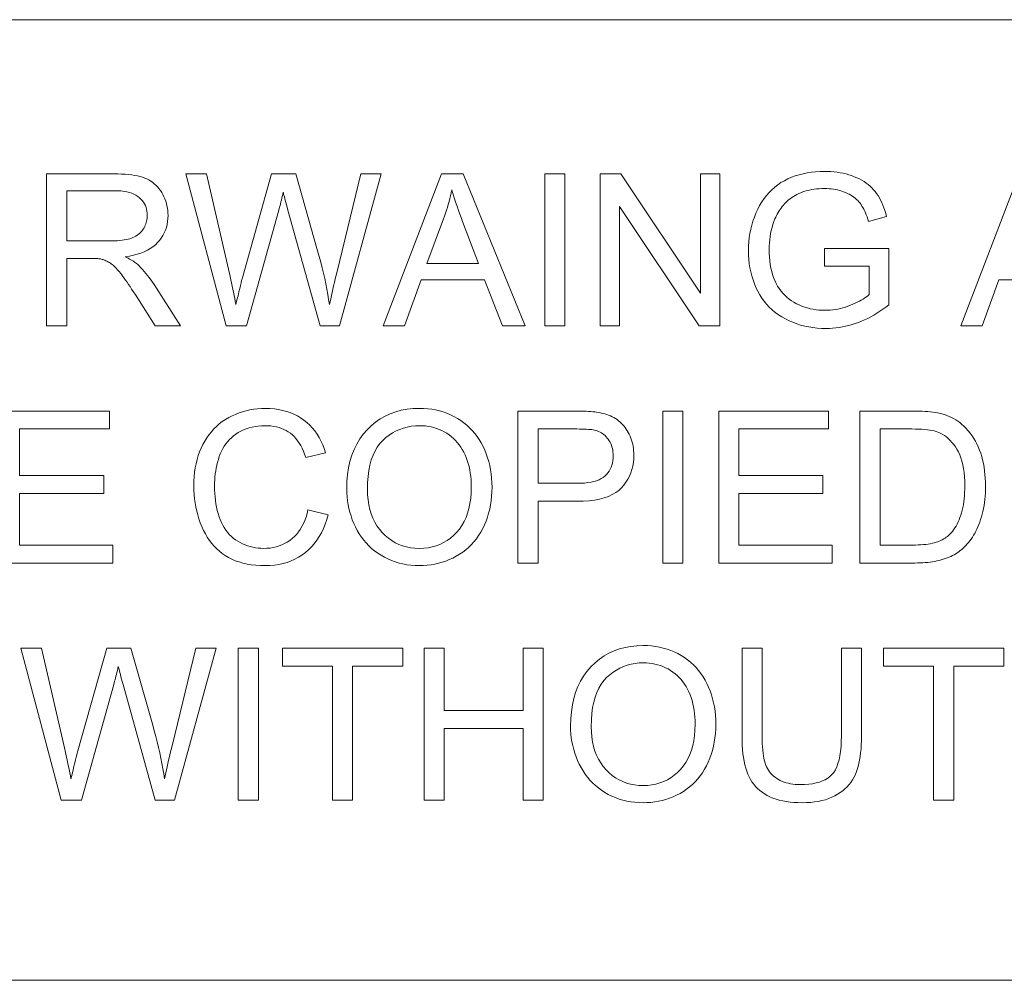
# Model space of a CAD drawing. Extents: x 5 to 415, y 5 to 296.
# Tile 35 of 46: x 282 to 294, y 279 to 291. Entities that reach past the tile are written whole.
import ezdxf

# ---------------------------------------------------------------- set-up
doc = ezdxf.new("R2010")
doc.units = 0

msp = doc.modelspace()

# ---------------------------------------------------------------- linework, layer by layer
at = {"color": 7, "lineweight": 13}
for p, q in [((10, 291), (410, 291)), ((410, 278.671722), (271.252686, 278.671722))]:
    msp.add_line(p, q, dxfattribs=at)
for points in [[(281.999054, 287.070587), (281.999054, 289.020599), (282.863647, 289.020599), (282.91452, 289.02005), (282.962921, 289.018494), (283.00882, 289.015869), (283.052216, 289.012177), (283.093079, 289.007446), (283.13147, 289.001678), (283.167358, 288.994843), (283.200745, 288.986969), (283.231628, 288.978027), (283.26001, 288.968048), (283.286621, 288.956726), (283.312103, 288.943817), (283.336517, 288.929291), (283.359833, 288.913147), (283.38208, 288.895386), (283.403198, 288.876038), (283.423248, 288.855042), (283.4422, 288.832489), (283.460052, 288.808289), (283.476837, 288.782501), (283.492249, 288.755615), (283.506042, 288.72818), (283.518219, 288.700165), (283.528778, 288.6716), (283.537689, 288.642487), (283.544983, 288.612823), (283.55069, 288.582581), (283.554718, 288.551788), (283.557159, 288.520447), (283.557983, 288.488525), (283.556641, 288.447693), (283.552612, 288.408142), (283.545898, 288.369904), (283.536469, 288.332947), (283.524384, 288.297333), (283.509613, 288.263), (283.492157, 288.22995), (283.471985, 288.198242), (283.449158, 288.167816), (283.423645, 288.138702), (283.395294, 288.111267), (283.364044, 288.085907), (283.329865, 288.062653), (283.292755, 288.041443), (283.252716, 288.022308), (283.209747, 288.005249), (283.163849, 287.990265), (283.115051, 287.977386), (283.063293, 287.966553), (283.008636, 287.957794), (283.028625, 287.947968), (283.047638, 287.938171), (283.065643, 287.928375), (283.082703, 287.91864), (283.098755, 287.908905), (283.1138, 287.899231), (283.127899, 287.889557), (283.140991, 287.879913), (283.153107, 287.8703), (283.164246, 287.860687), (283.186737, 287.839417), (283.209015, 287.817108), (283.231018, 287.793762), (283.252777, 287.769409), (283.274323, 287.743988), (283.295624, 287.717529), (283.316681, 287.690033), (283.337494, 287.661499), (283.358063, 287.631927), (283.378418, 287.601318), (283.71759, 287.070587), (283.393036, 287.070587), (283.134979, 287.476288), (283.112762, 287.510559), (283.09137, 287.543213), (283.07074, 287.574219), (283.050934, 287.603546), (283.031891, 287.631256), (283.013672, 287.657288), (282.996246, 287.681671), (282.979614, 287.704437), (282.963806, 287.725525), (282.948761, 287.744965), (282.934296, 287.763031), (282.920105, 287.779968), (282.90625, 287.795807), (282.8927, 287.810516), (282.879425, 287.824127), (282.866486, 287.836609), (282.853851, 287.847961), (282.841492, 287.858185), (282.829468, 287.86731), (282.817749, 287.875336), (282.806152, 287.882538), (282.794525, 287.889313), (282.782867, 287.89563), (282.771149, 287.90152), (282.759399, 287.906921), (282.747589, 287.911865), (282.735779, 287.916382), (282.723907, 287.920441), (282.711975, 287.924042), (282.700043, 287.927216), (282.690704, 287.928986), (282.680237, 287.930542), (282.668671, 287.931946), (282.655975, 287.933167), (282.642181, 287.934174), (282.627258, 287.935028), (282.611206, 287.935669), (282.594055, 287.936157), (282.575775, 287.936432), (282.556366, 287.936523), (282.25708, 287.936523), (282.25708, 287.070587)], [(284.302856, 287.070587), (283.785431, 289.020599), (284.05014, 289.020599), (284.346771, 287.74231), (284.356201, 287.702179), (284.365387, 287.662079), (284.374298, 287.62204), (284.382935, 287.582062), (284.391327, 287.542114), (284.399445, 287.502258), (284.407288, 287.462433), (284.414856, 287.422638), (284.42218, 287.382935), (284.42923, 287.343262), (284.443512, 287.403137), (284.456573, 287.457703), (284.468414, 287.506989), (284.479034, 287.550995), (284.488403, 287.589691), (284.496582, 287.623077), (284.50354, 287.651184), (284.509247, 287.674011), (284.513733, 287.691528), (284.517029, 287.703735), (284.888123, 289.020599), (285.199371, 289.020599), (285.478729, 288.03363), (285.499146, 287.960632), (285.518402, 287.888519), (285.536499, 287.817291), (285.553406, 287.746948), (285.569153, 287.67746), (285.58374, 287.608887), (285.597137, 287.541168), (285.609375, 287.474304), (285.620453, 287.408356), (285.630341, 287.343262), (285.638031, 287.380798), (285.646149, 287.419403), (285.654724, 287.459106), (285.663757, 287.499908), (285.673248, 287.541779), (285.683197, 287.584778), (285.693573, 287.628845), (285.704407, 287.674011), (285.715698, 287.720245), (285.727448, 287.767578), (286.033386, 289.020599), (286.292755, 289.020599), (285.758057, 287.070587), (285.509308, 287.070587), (285.098297, 288.556366), (285.088348, 288.592163), (285.079254, 288.625122), (285.070984, 288.655182), (285.063599, 288.682343), (285.057068, 288.706665), (285.051361, 288.728119), (285.046509, 288.746674), (285.042542, 288.76239), (285.039398, 288.775208), (285.037109, 288.785156), (285.031036, 288.758667), (285.025024, 288.733002), (285.019104, 288.70813), (285.013275, 288.684052), (285.007507, 288.660767), (285.001831, 288.638306), (284.996216, 288.616608), (284.990723, 288.595734), (284.98526, 288.575653), (284.979919, 288.556366), (284.566223, 287.070587)], [(286.319366, 287.070587), (287.068237, 289.020599), (287.346252, 289.020599), (288.144348, 287.070587), (287.850372, 287.070587), (287.622925, 287.661163), (286.807526, 287.661163), (286.593384, 287.070587)], [(288.394409, 287.070587), (288.394409, 289.020599), (288.652466, 289.020599), (288.652466, 287.070587)], [(289.104706, 287.070587), (289.104706, 289.020599), (289.369415, 289.020599), (290.393616, 287.489594), (290.393616, 289.020599), (290.641022, 289.020599), (290.641022, 287.070587), (290.376343, 287.070587), (289.352112, 288.602905), (289.352112, 287.070587)], [(291.987152, 287.835419), (291.987152, 288.064209), (292.813171, 288.065552), (292.813171, 287.341949), (292.774994, 287.312347), (292.736603, 287.284302), (292.697968, 287.257721), (292.659088, 287.232666), (292.619965, 287.209076), (292.580597, 287.187042), (292.541016, 287.166473), (292.50116, 287.14743), (292.46109, 287.129852), (292.420776, 287.113831), (292.380219, 287.099274), (292.339478, 287.086273), (292.298492, 287.074799), (292.257324, 287.06488), (292.215912, 287.056458), (292.174316, 287.049561), (292.132507, 287.04422), (292.090454, 287.040405), (292.048218, 287.038086), (292.005768, 287.037323), (291.948822, 287.038574), (291.892944, 287.042267), (291.838104, 287.048401), (291.784302, 287.057007), (291.731598, 287.068085), (291.679901, 287.081635), (291.629272, 287.097626), (291.579681, 287.116089), (291.531158, 287.136993), (291.483673, 287.16037), (291.437866, 287.186066), (291.394379, 287.213989), (291.35318, 287.24408), (291.31427, 287.276367), (291.277679, 287.310852), (291.243378, 287.347534), (291.211365, 287.386383), (291.181671, 287.42746), (291.154297, 287.470734), (291.129181, 287.516174), (291.106445, 287.563293), (291.08609, 287.611481), (291.068146, 287.660767), (291.052582, 287.711121), (291.039398, 287.762604), (291.028625, 287.815155), (291.020264, 287.868805), (291.014282, 287.923523), (291.010681, 287.97937), (291.009491, 288.036285), (291.010681, 288.092834), (291.014252, 288.148621), (291.020203, 288.203644), (291.028534, 288.257935), (291.039246, 288.311462), (291.052338, 288.364197), (291.06781, 288.416199), (291.085663, 288.467468), (291.105896, 288.517944), (291.12854, 288.567657), (291.153381, 288.615753), (291.180328, 288.661285), (291.209351, 288.704285), (291.240479, 288.744751), (291.273682, 288.782654), (291.30896, 288.818024), (291.346375, 288.850861), (291.385834, 288.881165), (291.427399, 288.908905), (291.471039, 288.934113), (291.516418, 288.956879), (291.563141, 288.977234), (291.611237, 288.995178), (291.660675, 289.010742), (291.711456, 289.023926), (291.763611, 289.034698), (291.817139, 289.04306), (291.872009, 289.049042), (291.928223, 289.052643), (291.985809, 289.053833), (292.02771, 289.053162), (292.068787, 289.051086), (292.10907, 289.047668), (292.148499, 289.042877), (292.187164, 289.036713), (292.225006, 289.029175), (292.262024, 289.020264), (292.298248, 289.01001), (292.333649, 288.998352), (292.368225, 288.985352), (292.401672, 288.9711), (292.433655, 288.95578), (292.464142, 288.939392), (292.493164, 288.921906), (292.520691, 288.903381), (292.546753, 288.883728), (292.57135, 288.863037), (292.594452, 288.841248), (292.616089, 288.81839), (292.636261, 288.794464), (292.655212, 288.769257), (292.673218, 288.742523), (292.690308, 288.714325), (292.706482, 288.684631), (292.72171, 288.653473), (292.736023, 288.620789), (292.74939, 288.586639), (292.76181, 288.550995), (292.773315, 288.513855), (292.783905, 288.47522), (292.551117, 288.411377), (292.542145, 288.440521), (292.532715, 288.468414), (292.522858, 288.495026), (292.512604, 288.520355), (292.501892, 288.544403), (292.490784, 288.567169), (292.479248, 288.588654), (292.467285, 288.608887), (292.454865, 288.627808), (292.442047, 288.645477), (292.428467, 288.66217), (292.413757, 288.678192), (292.397919, 288.693512), (292.380981, 288.70816), (292.362915, 288.722137), (292.343719, 288.735443), (292.323425, 288.748047), (292.302002, 288.759979), (292.27948, 288.77124), (292.255829, 288.78183), (292.231354, 288.791565), (292.20636, 288.800262), (292.180817, 288.807953), (292.154724, 288.814606), (292.128143, 288.820221), (292.101013, 288.824829), (292.073334, 288.82843), (292.045135, 288.830994), (292.016418, 288.83252), (291.987152, 288.833038), (291.95224, 288.832489), (291.918304, 288.830872), (291.885315, 288.828186), (291.853271, 288.824402), (291.822205, 288.81958), (291.792084, 288.813629), (291.762939, 288.806641), (291.734741, 288.798553), (291.707489, 288.789398), (291.681213, 288.779175), (291.655884, 288.768066), (291.631592, 288.756256), (291.608276, 288.743774), (291.585968, 288.730652), (291.564636, 288.716827), (291.544342, 288.702301), (291.525024, 288.687134), (291.506683, 288.671265), (291.48938, 288.654724), (291.473022, 288.637512), (291.45755, 288.619781), (291.44278, 288.601685), (291.428711, 288.583282), (291.415344, 288.564514), (291.40271, 288.54538), (291.390747, 288.52594), (291.379517, 288.506134), (291.368958, 288.485962), (291.359131, 288.465485), (291.350006, 288.444641), (291.335846, 288.408142), (291.323181, 288.371063), (291.312012, 288.333344), (291.302338, 288.295013), (291.294128, 288.256073), (291.287415, 288.216553), (291.282227, 288.176392), (291.278503, 288.13562), (291.276245, 288.094238), (291.275513, 288.052246), (291.276398, 288.000946), (291.279114, 287.951355), (291.2836, 287.903473), (291.289886, 287.8573), (291.297943, 287.812805), (291.307831, 287.77002), (291.319519, 287.728973), (291.332977, 287.689575), (291.348236, 287.651917), (291.365295, 287.615936), (291.384064, 287.581726), (291.40448, 287.549347), (291.426514, 287.518738), (291.450195, 287.48996), (291.475525, 287.462982), (291.502472, 287.437805), (291.531067, 287.414459), (291.56131, 287.392914), (291.59317, 287.373169), (291.626678, 287.355225), (291.661194, 287.33905), (291.696167, 287.324585), (291.731537, 287.311829), (291.767334, 287.300751), (291.803589, 287.291382), (291.84024, 287.283722), (291.877319, 287.277771), (291.914825, 287.273529), (291.952759, 287.270966), (291.991119, 287.270111), (292.024567, 287.270752), (292.057861, 287.272705), (292.090973, 287.275909), (292.123932, 287.280426), (292.156738, 287.286224), (292.189362, 287.293335), (292.221863, 287.301727), (292.254181, 287.311401), (292.286346, 287.322357), (292.318359, 287.334625), (292.349487, 287.347626), (292.37912, 287.360779), (292.407166, 287.374115), (292.433685, 287.387604), (292.458679, 287.401306), (292.482117, 287.415161), (292.503998, 287.429169), (292.524353, 287.44339), (292.543152, 287.457733), (292.560425, 287.47229), (292.560425, 287.835419)], [(293.736298, 287.070587), (294.485168, 289.020599), (294.763153, 289.020599), (295.561249, 287.070587), (295.267273, 287.070587), (295.039825, 287.661163), (294.224457, 287.661163), (294.010284, 287.070587)], [(282.25708, 288.159973), (282.811768, 288.159973), (282.846375, 288.160339), (282.879456, 288.161438), (282.91098, 288.163269), (282.940948, 288.165833), (282.969391, 288.169128), (282.996277, 288.173157), (283.021637, 288.177917), (283.045441, 288.18338), (283.067719, 288.189606), (283.08844, 288.196564), (283.10791, 288.204315), (283.126434, 288.212952), (283.143982, 288.222443), (283.160583, 288.232849), (283.176239, 288.24411), (283.190918, 288.256256), (283.204651, 288.269287), (283.217407, 288.283173), (283.229218, 288.297943), (283.240082, 288.313599), (283.249939, 288.329834), (283.258759, 288.346375), (283.266541, 288.363159), (283.273285, 288.380219), (283.278992, 288.397583), (283.283661, 288.415222), (283.287292, 288.433105), (283.289886, 288.451324), (283.291443, 288.469788), (283.291962, 288.488525), (283.290955, 288.515717), (283.287933, 288.541901), (283.282898, 288.567108), (283.275879, 288.591309), (283.266846, 288.614563), (283.255798, 288.63681), (283.242737, 288.658081), (283.227661, 288.678375), (283.210602, 288.697662), (283.191528, 288.715973), (283.170288, 288.73291), (283.146698, 288.748077), (283.120789, 288.761444), (283.09256, 288.77301), (283.062012, 288.782837), (283.029114, 288.790833), (282.993896, 288.797089), (282.95636, 288.801544), (282.916473, 288.804199), (282.874268, 288.805115), (282.25708, 288.805115)], [(286.882019, 287.871338), (287.543121, 287.871338), (287.3396, 288.411377), (287.321442, 288.459717), (287.30426, 288.506287), (287.288025, 288.551117), (287.272766, 288.594208), (287.258453, 288.635498), (287.245087, 288.675079), (287.232697, 288.71286), (287.221252, 288.748932), (287.210785, 288.783203), (287.201263, 288.815735), (287.193512, 288.778259), (287.18515, 288.740845), (287.176147, 288.703461), (287.166565, 288.666138), (287.156372, 288.628845), (287.145538, 288.591644), (287.134125, 288.554474), (287.122101, 288.517365), (287.109436, 288.480316), (287.096191, 288.443298)], [(281.395142, 284.027191), (281.395142, 285.977203), (282.805115, 285.977203), (282.805115, 285.74707), (281.653198, 285.74707), (281.653198, 285.149841), (282.731964, 285.149841), (282.731964, 284.921051), (281.653198, 284.921051), (281.653198, 284.257294), (282.850342, 284.257294), (282.850342, 284.027191)], [(285.355011, 284.710876), (285.613068, 284.645721), (285.59552, 284.583649), (285.575409, 284.524597), (285.552704, 284.468567), (285.527405, 284.415527), (285.499512, 284.36554), (285.468994, 284.318573), (285.435913, 284.274628), (285.400238, 284.233673), (285.361969, 284.19577), (285.321106, 284.160858), (285.277985, 284.12915), (285.233002, 284.100769), (285.186157, 284.075745), (285.137421, 284.054047), (285.086823, 284.035675), (285.034332, 284.02066), (284.97998, 284.008972), (284.923737, 284.00061), (284.865631, 283.995605), (284.805664, 283.993927), (284.743774, 283.995209), (284.684265, 283.999084), (284.627106, 284.005493), (284.572296, 284.014465), (284.519836, 284.026031), (284.469757, 284.040161), (284.421997, 284.056824), (284.376617, 284.07608), (284.333557, 284.0979), (284.292877, 284.122284), (284.254333, 284.149109), (284.217651, 284.178253), (284.182861, 284.209656), (284.149963, 284.243408), (284.118958, 284.279419), (284.089844, 284.317749), (284.062622, 284.358368), (284.037292, 284.401306), (284.013824, 284.446533), (283.992279, 284.49408), (283.972687, 284.543121), (283.95517, 284.592865), (283.939697, 284.643372), (283.9263, 284.69455), (283.914948, 284.74646), (283.90567, 284.799103), (283.898468, 284.852448), (283.893311, 284.906525), (283.890228, 284.961304), (283.889191, 285.016815), (283.89035, 285.076965), (283.893829, 285.135559), (283.899658, 285.192596), (283.907806, 285.248047), (283.918274, 285.301971), (283.931091, 285.35434), (283.946228, 285.405151), (283.963684, 285.454376), (283.983459, 285.502075), (284.005585, 285.548218), (284.029846, 285.592499), (284.056061, 285.634583), (284.084259, 285.674469), (284.114441, 285.712189), (284.146576, 285.747742), (284.180664, 285.781097), (284.216736, 285.812286), (284.254791, 285.841278), (284.2948, 285.868103), (284.336792, 285.892731), (284.380188, 285.9151), (284.424438, 285.93512), (284.469574, 285.952759), (284.515564, 285.968079), (284.562408, 285.981018), (284.610138, 285.991608), (284.658722, 285.999847), (284.70816, 286.005737), (284.758484, 286.009277), (284.809662, 286.010437), (284.867249, 286.008942), (284.922974, 286.004486), (284.976837, 285.99704), (285.02887, 285.986603), (285.07901, 285.973206), (285.127289, 285.956818), (285.173706, 285.937439), (285.218262, 285.9151), (285.260956, 285.889771), (285.301819, 285.861481), (285.340485, 285.830475), (285.37677, 285.797028), (285.410614, 285.7612), (285.442047, 285.722931), (285.471069, 285.68222), (285.49765, 285.63913), (285.52182, 285.593597), (285.543579, 285.545624), (285.562897, 285.49527), (285.579803, 285.442474), (285.325745, 285.382599), (285.311554, 285.424011), (285.296173, 285.463104), (285.279541, 285.499908), (285.261688, 285.534363), (285.242615, 285.566498), (285.222321, 285.596344), (285.200806, 285.623871), (285.17804, 285.649078), (285.154083, 285.671967), (285.128876, 285.692535), (285.102417, 285.710999), (285.074615, 285.727509), (285.045471, 285.742065), (285.015015, 285.754669), (284.983246, 285.76535), (284.950104, 285.774109), (284.915649, 285.780914), (284.879883, 285.785767), (284.842773, 285.788666), (284.804321, 285.789642), (284.760101, 285.788574), (284.717377, 285.785339), (284.676086, 285.779938), (284.636292, 285.7724), (284.597992, 285.762695), (284.561157, 285.750854), (284.525787, 285.736847), (284.491913, 285.720673), (284.459503, 285.702362), (284.428558, 285.681885), (284.399261, 285.659607), (284.371765, 285.635834), (284.346069, 285.610596), (284.322144, 285.583893), (284.300049, 285.555695), (284.279724, 285.526031), (284.2612, 285.494873), (284.244476, 285.46225), (284.229553, 285.428162), (284.2164, 285.392578), (284.204773, 285.356171), (284.194366, 285.319519), (284.185211, 285.282623), (284.177246, 285.245514), (284.170502, 285.208191), (284.165009, 285.170654), (284.160736, 285.132874), (284.157654, 285.094849), (284.155823, 285.05661), (284.155212, 285.018158), (284.155945, 284.969025), (284.158112, 284.921173), (284.161743, 284.874603), (284.166809, 284.829285), (284.17334, 284.785217), (284.181305, 284.742401), (284.190735, 284.700867), (284.201599, 284.660614), (284.213928, 284.621613), (284.227722, 284.583862), (284.243011, 284.547699), (284.259918, 284.513397), (284.278442, 284.480957), (284.298584, 284.450409), (284.320313, 284.421753), (284.343658, 284.394958), (284.368622, 284.370026), (284.395203, 284.346985), (284.42337, 284.325806), (284.453156, 284.306519), (284.484009, 284.289093), (284.515381, 284.273468), (284.547211, 284.259705), (284.57959, 284.247772), (284.612457, 284.237701), (284.645813, 284.229431), (284.679718, 284.222992), (284.714081, 284.218414), (284.748993, 284.215668), (284.784363, 284.214752), (284.827087, 284.216003), (284.868439, 284.219757), (284.908478, 284.225983), (284.947174, 284.234741), (284.984558, 284.246002), (285.020599, 284.259766), (285.055328, 284.276001), (285.088715, 284.294769), (285.120758, 284.31601), (285.151489, 284.339783), (285.180603, 284.365997), (285.207733, 284.394623), (285.232941, 284.42569), (285.256195, 284.459167), (285.277527, 284.495087), (285.296906, 284.533386), (285.314362, 284.574127), (285.329834, 284.61731), (285.343384, 284.662872)], [(285.852478, 284.976929), (285.855103, 285.071899), (285.862915, 285.162689), (285.875946, 285.249237), (285.894196, 285.331604), (285.917664, 285.409729), (285.94635, 285.483612), (285.980225, 285.553314), (286.019348, 285.618805), (286.06366, 285.680054), (286.11319, 285.737091), (286.16687, 285.789276), (286.223541, 285.835968), (286.283264, 285.877197), (286.346039, 285.912903), (286.411804, 285.943115), (286.480652, 285.967834), (286.55249, 285.987061), (286.62738, 286.000793), (286.705292, 286.009033), (286.786255, 286.01178), (286.839722, 286.010498), (286.89212, 286.006622), (286.943481, 286.000153), (286.993744, 285.991119), (287.042969, 285.979523), (287.091125, 285.965332), (287.138214, 285.948547), (287.184235, 285.929199), (287.229187, 285.907257), (287.273102, 285.882751), (287.31543, 285.855927), (287.355682, 285.827057), (287.39389, 285.796173), (287.430054, 285.763245), (287.464142, 285.728302), (287.496155, 285.691284), (287.526123, 285.652252), (287.554016, 285.611176), (287.579865, 285.568085), (287.603638, 285.522949), (287.625244, 285.476166), (287.644562, 285.428162), (287.661621, 285.378906), (287.676422, 285.32843), (287.688934, 285.276703), (287.699158, 285.223755), (287.707123, 285.169556), (287.712799, 285.114105), (287.716217, 285.057434), (287.717346, 284.999542), (287.716156, 284.940826), (287.712555, 284.883392), (287.706573, 284.827179), (287.698212, 284.772247), (287.687439, 284.718536), (287.674255, 284.666077), (287.658691, 284.614899), (287.640747, 284.564941), (287.620392, 284.516235), (287.597656, 284.468811), (287.572693, 284.423126), (287.545776, 284.3797), (287.516846, 284.338562), (287.485901, 284.299713), (287.453003, 284.263123), (287.41806, 284.228821), (287.381165, 284.196777), (287.342255, 284.167023), (287.301361, 284.139526), (287.258453, 284.114319), (287.214203, 284.091431), (287.169281, 284.070984), (287.123657, 284.052917), (287.077332, 284.037262), (287.030334, 284.024017), (286.982635, 284.013184), (286.934235, 284.004761), (286.885162, 283.998749), (286.835388, 283.995148), (286.784912, 283.993927), (286.730438, 283.99527), (286.677124, 283.999268), (286.625, 284.00592), (286.574005, 284.015228), (286.5242, 284.027191), (286.475586, 284.041809), (286.428131, 284.059113), (286.381836, 284.079071), (286.3367, 284.101685), (286.292755, 284.126953), (286.250458, 284.154541), (286.210236, 284.184052), (286.172119, 284.215515), (286.136139, 284.248901), (286.102234, 284.284241), (286.070404, 284.321533), (286.04071, 284.360748), (286.013123, 284.401917), (285.98761, 284.445038), (285.964233, 284.490082), (285.942993, 284.536377), (285.924011, 284.583191), (285.907227, 284.630554), (285.8927, 284.678436), (285.880432, 284.726837), (285.870361, 284.775787), (285.862549, 284.825287), (285.856964, 284.875305), (285.853607, 284.925842)], [(288.049896, 284.027191), (288.049896, 285.977203), (288.785461, 285.977203), (288.823395, 285.97699), (288.859467, 285.97644), (288.893738, 285.975525), (288.926147, 285.974213), (288.956726, 285.972534), (288.985474, 285.97049), (289.01239, 285.968079), (289.037445, 285.965271), (289.060699, 285.962097), (289.082092, 285.958557), (289.110352, 285.953339), (289.137695, 285.947266), (289.164093, 285.940308), (289.189575, 285.932495), (289.214111, 285.923828), (289.237732, 285.914276), (289.260406, 285.90387), (289.282135, 285.892609), (289.302979, 285.880463), (289.322845, 285.867462), (289.341888, 285.853485), (289.360168, 285.83844), (289.377686, 285.822296), (289.39447, 285.805084), (289.410461, 285.786804), (289.42572, 285.767456), (289.440216, 285.747009), (289.453949, 285.725494), (289.466919, 285.702911), (289.479126, 285.67923), (289.490387, 285.654785), (289.500458, 285.629852), (289.509338, 285.604462), (289.517029, 285.578583), (289.523529, 285.552216), (289.52887, 285.52536), (289.53302, 285.498047), (289.53595, 285.470245), (289.53775, 285.441956), (289.53833, 285.413208), (289.536743, 285.364227), (289.532013, 285.316772), (289.524078, 285.270844), (289.513, 285.22644), (289.498749, 285.183594), (289.481354, 285.142242), (289.460785, 285.102448), (289.437042, 285.064178), (289.410126, 285.027435), (289.380035, 284.992218), (289.345825, 284.959473), (289.306519, 284.930206), (289.262085, 284.904358), (289.212555, 284.881958), (289.157898, 284.863037), (289.098145, 284.847534), (289.033295, 284.835449), (288.963348, 284.826843), (288.888275, 284.821686), (288.808075, 284.819946), (288.307953, 284.819946), (288.307953, 284.027191)], [(289.910767, 284.027191), (289.910767, 285.977203), (290.168823, 285.977203), (290.168823, 284.027191)], [(290.629059, 284.027191), (290.629059, 285.977203), (292.039001, 285.977203), (292.039001, 285.74707), (290.887115, 285.74707), (290.887115, 285.149841), (291.965851, 285.149841), (291.965851, 284.921051), (290.887115, 284.921051), (290.887115, 284.257294), (292.084229, 284.257294), (292.084229, 284.027191)], [(292.440735, 284.027191), (292.440735, 285.977203), (293.112457, 285.977203), (293.15686, 285.976898), (293.199127, 285.976074), (293.239227, 285.97467), (293.277161, 285.972717), (293.312958, 285.970215), (293.346619, 285.967133), (293.378082, 285.963501), (293.40741, 285.95932), (293.434601, 285.954559), (293.459625, 285.949249), (293.492645, 285.940918), (293.524689, 285.931335), (293.555756, 285.920502), (293.585815, 285.908386), (293.614899, 285.89505), (293.643005, 285.880463), (293.670135, 285.864624), (293.696289, 285.847534), (293.721436, 285.829193), (293.745605, 285.809601), (293.775665, 285.782806), (293.804199, 285.754547), (293.831177, 285.724854), (293.856598, 285.693695), (293.880432, 285.661102), (293.90274, 285.627075), (293.923492, 285.591583), (293.942688, 285.554626), (293.960297, 285.516235), (293.976379, 285.476379), (293.990906, 285.435242), (294.003906, 285.392944), (294.015381, 285.349487), (294.02533, 285.30484), (294.033752, 285.259064), (294.040619, 285.212128), (294.04599, 285.164063), (294.049805, 285.114807), (294.052094, 285.064392), (294.052856, 285.012817), (294.052338, 284.968903), (294.050781, 284.925995), (294.048187, 284.884094), (294.044556, 284.843201), (294.039886, 284.803345), (294.03418, 284.764465), (294.027435, 284.726624), (294.019653, 284.689758), (294.010834, 284.653931), (294.000977, 284.61911), (293.990326, 284.585388), (293.979065, 284.552826), (293.967224, 284.521484), (293.954803, 284.491302), (293.941803, 284.462311), (293.928192, 284.434509), (293.914032, 284.407898), (293.899261, 284.382446), (293.883911, 284.358185), (293.867981, 284.335114), (293.851593, 284.31311), (293.8349, 284.292084), (293.817902, 284.272003), (293.800598, 284.252869), (293.78302, 284.23468), (293.765106, 284.217468), (293.746887, 284.201233), (293.728363, 284.185944), (293.709534, 284.1716), (293.690399, 284.158203), (293.670715, 284.14563), (293.650238, 284.133667), (293.628937, 284.122314), (293.606873, 284.111603), (293.583984, 284.101501), (293.560303, 284.092041), (293.535828, 284.083221), (293.510559, 284.074982), (293.484497, 284.067413), (293.457611, 284.060455), (293.429932, 284.054138), (293.401459, 284.048462), (293.372162, 284.043488), (293.342041, 284.039154), (293.311127, 284.035492), (293.279419, 284.032501), (293.246857, 284.030182), (293.213501, 284.028534), (293.179352, 284.027527), (293.144379, 284.027191)], [(286.11853, 284.972931), (286.120422, 284.903931), (286.126099, 284.837921), (286.13559, 284.774902), (286.148834, 284.714874), (286.165894, 284.657837), (286.186768, 284.603821), (286.211395, 284.552765), (286.239838, 284.50473), (286.272034, 284.459656), (286.308075, 284.417603), (286.346924, 284.379059), (286.387726, 284.344574), (286.430481, 284.314148), (286.475128, 284.287781), (286.521729, 284.265442), (286.570221, 284.247192), (286.620697, 284.233002), (286.673065, 284.22287), (286.727356, 284.216766), (286.7836, 284.214752), (286.84082, 284.216797), (286.895996, 284.222931), (286.949097, 284.233185), (287.000153, 284.247528), (287.049133, 284.265961), (287.096039, 284.288483), (287.1409, 284.315125), (287.183716, 284.345856), (287.224426, 284.380676), (287.263123, 284.419586), (287.298859, 284.46228), (287.330872, 284.508392), (287.3591, 284.557922), (287.383575, 284.610901), (287.404266, 284.667328), (287.421204, 284.727173), (287.434387, 284.790436), (287.443787, 284.857147), (287.449432, 284.927277), (287.451324, 285.000854), (287.450531, 285.047882), (287.44812, 285.093689), (287.444092, 285.138275), (287.438446, 285.181641), (287.431213, 285.223816), (287.422363, 285.264801), (287.411896, 285.304535), (287.399811, 285.343079), (287.386139, 285.380402), (287.37085, 285.416534), (287.354004, 285.451263), (287.335693, 285.484375), (287.315857, 285.5159), (287.294556, 285.545837), (287.271759, 285.574158), (287.247467, 285.600891), (287.22168, 285.626038), (287.194427, 285.649567), (287.165649, 285.671509), (287.135406, 285.691864), (287.104034, 285.710449), (287.071899, 285.727081), (287.039032, 285.74173), (287.005371, 285.754456), (286.970978, 285.765198), (286.935822, 285.773987), (286.899902, 285.780853), (286.86322, 285.785736), (286.825775, 285.788666), (286.787598, 285.789642), (286.733551, 285.78775), (286.68103, 285.782104), (286.630066, 285.772705), (286.580597, 285.759521), (286.532684, 285.742584), (286.486298, 285.721893), (286.441437, 285.697418), (286.398102, 285.669189), (286.356323, 285.637177), (286.31604, 285.60141), (286.278503, 285.561249), (286.244934, 285.516052), (286.215302, 285.46582), (286.189636, 285.410522), (286.167908, 285.350189), (286.150116, 285.284821), (286.136292, 285.214417), (286.126404, 285.138947), (286.120483, 285.058472)], [(288.307953, 285.050079), (288.812073, 285.050079), (288.860626, 285.050995), (288.906311, 285.053802), (288.949066, 285.058472), (288.988922, 285.064972), (289.025879, 285.073364), (289.059967, 285.083588), (289.091125, 285.095703), (289.119385, 285.10968), (289.144745, 285.125488), (289.167236, 285.143188), (289.187195, 285.162567), (289.205048, 285.183472), (289.220825, 285.205872), (289.234467, 285.229797), (289.246033, 285.255249), (289.255493, 285.282227), (289.262848, 285.310699), (289.268097, 285.340698), (289.27124, 285.372192), (289.272308, 285.405212), (289.271698, 285.429352), (289.269836, 285.452759), (289.266724, 285.475464), (289.262421, 285.497498), (289.256836, 285.518799), (289.250031, 285.539398), (289.242004, 285.559265), (289.232727, 285.578461), (289.222198, 285.596954), (289.210449, 285.614716), (289.197693, 285.631561), (289.184143, 285.647217), (289.1698, 285.661682), (289.154694, 285.674957), (289.138794, 285.687042), (289.122101, 285.697968), (289.104645, 285.707703), (289.086365, 285.716248), (289.067322, 285.723602), (289.047516, 285.729797), (289.033356, 285.733063), (289.017029, 285.736023), (288.998474, 285.738617), (288.977692, 285.740845), (288.954742, 285.742767), (288.929565, 285.744324), (288.902161, 285.745514), (288.872559, 285.746368), (288.840759, 285.746887), (288.806763, 285.74707), (288.307953, 285.74707)], [(292.698761, 284.257294), (293.115112, 284.257294), (293.152863, 284.25766), (293.188934, 284.258759), (293.223358, 284.260529), (293.256104, 284.263062), (293.287201, 284.266296), (293.31662, 284.270233), (293.344391, 284.274902), (293.370483, 284.280304), (293.394928, 284.286407), (293.417725, 284.293213), (293.439209, 284.30069), (293.459839, 284.308746), (293.479553, 284.317413), (293.498383, 284.32663), (293.516327, 284.336456), (293.533356, 284.346863), (293.5495, 284.357849), (293.564789, 284.369415), (293.579163, 284.381561), (293.592621, 284.394318), (293.610596, 284.4133), (293.627716, 284.433563), (293.644043, 284.455078), (293.659576, 284.477844), (293.674255, 284.501892), (293.688171, 284.527191), (293.701233, 284.553772), (293.713501, 284.581604), (293.724976, 284.610687), (293.735626, 284.641052), (293.745361, 284.672699), (293.754059, 284.705688), (293.761749, 284.73996), (293.768402, 284.775574), (293.774017, 284.812469), (293.778625, 284.850708), (293.782227, 284.890259), (293.78479, 284.931122), (293.786316, 284.973328), (293.786835, 285.016815), (293.785828, 285.076599), (293.782806, 285.133545), (293.777802, 285.187622), (293.770752, 285.238892), (293.761719, 285.287354), (293.750671, 285.332947), (293.73761, 285.375732), (293.722565, 285.415649), (293.705475, 285.452759), (293.686401, 285.48703), (293.665894, 285.518799), (293.644501, 285.548401), (293.622253, 285.575836), (293.599152, 285.601105), (293.575165, 285.624207), (293.550323, 285.645142), (293.524628, 285.663879), (293.498047, 285.680481), (293.470612, 285.694916), (293.442322, 285.707184), (293.420319, 285.714752), (293.395752, 285.721527), (293.368713, 285.727509), (293.339111, 285.732697), (293.306976, 285.737091), (293.272339, 285.740692), (293.235168, 285.743469), (293.195435, 285.745483), (293.153229, 285.746674), (293.108459, 285.74707), (292.698761, 285.74707)], [(282.185272, 280.983826), (281.667847, 282.933838), (281.932526, 282.933838), (282.229156, 281.655548), (282.238617, 281.615417), (282.247772, 281.575317), (282.256683, 281.535278), (282.26535, 281.4953), (282.273712, 281.455353), (282.28183, 281.415497), (282.289673, 281.375671), (282.297272, 281.335876), (282.304565, 281.296173), (282.311615, 281.2565), (282.325928, 281.316376), (282.338989, 281.370941), (282.3508, 281.420227), (282.36142, 281.464233), (282.370819, 281.50293), (282.378998, 281.536316), (282.385925, 281.564423), (282.391663, 281.58725), (282.396149, 281.604767), (282.399414, 281.616974), (282.770538, 282.933838), (283.081787, 282.933838), (283.361115, 281.946869), (283.381561, 281.873871), (283.400818, 281.801758), (283.418884, 281.73053), (283.435822, 281.660187), (283.451569, 281.590698), (283.466156, 281.522125), (283.479553, 281.454407), (283.491791, 281.387543), (283.502869, 281.321594), (283.512756, 281.2565), (283.520416, 281.294037), (283.528564, 281.332642), (283.53714, 281.372345), (283.546173, 281.413147), (283.555664, 281.455017), (283.565582, 281.498016), (283.575989, 281.542084), (283.586823, 281.58725), (283.598114, 281.633484), (283.609863, 281.680817), (283.915802, 282.933838), (284.175171, 282.933838), (283.640442, 280.983826), (283.391724, 280.983826), (282.980682, 282.469604), (282.970734, 282.505402), (282.961639, 282.538361), (282.9534, 282.56842), (282.946014, 282.595581), (282.939453, 282.619904), (282.933777, 282.641357), (282.928925, 282.659912), (282.924927, 282.675629), (282.921783, 282.688446), (282.919495, 282.698395), (282.913422, 282.671906), (282.90744, 282.64624), (282.90152, 282.621368), (282.89566, 282.59729), (282.889923, 282.574005), (282.884216, 282.551544), (282.878632, 282.529846), (282.873108, 282.508972), (282.867676, 282.488892), (282.862305, 282.469604), (282.448639, 280.983826)], [(284.459808, 280.983826), (284.459808, 282.933838), (284.717865, 282.933838), (284.717865, 280.983826)], [(285.668915, 280.983826), (285.668915, 282.703705), (285.026459, 282.703705), (285.026459, 282.933838), (286.572083, 282.933838), (286.572083, 282.703705), (285.926971, 282.703705), (285.926971, 280.983826)], [(286.844788, 280.983826), (286.844788, 282.933838), (287.102814, 282.933838), (287.102814, 282.133087), (288.116394, 282.133087), (288.116394, 282.933838), (288.374451, 282.933838), (288.374451, 280.983826), (288.116394, 280.983826), (288.116394, 281.902954), (287.102814, 281.902954), (287.102814, 280.983826)], [(288.725616, 281.933563), (288.72821, 282.028534), (288.736053, 282.119324), (288.749084, 282.205872), (288.767334, 282.288239), (288.790802, 282.366364), (288.819458, 282.440247), (288.853363, 282.509949), (288.892456, 282.575439), (288.936798, 282.636688), (288.986328, 282.693726), (289.039978, 282.745911), (289.09668, 282.792603), (289.156403, 282.833832), (289.219147, 282.869537), (289.284943, 282.89975), (289.35376, 282.924469), (289.425629, 282.943695), (289.500488, 282.957428), (289.57843, 282.965668), (289.659363, 282.968414), (289.71286, 282.967133), (289.765259, 282.963257), (289.816589, 282.956787), (289.866882, 282.947754), (289.916107, 282.936157), (289.964233, 282.921967), (290.011322, 282.905182), (290.057373, 282.885834), (290.102325, 282.863892), (290.14621, 282.839386), (290.188538, 282.812561), (290.228821, 282.783691), (290.267029, 282.752808), (290.303162, 282.719879), (290.33725, 282.684937), (290.369263, 282.647919), (290.399231, 282.608887), (290.427124, 282.56781), (290.452972, 282.524719), (290.476746, 282.479584), (290.498352, 282.4328), (290.5177, 282.384796), (290.53476, 282.335541), (290.54953, 282.285065), (290.562042, 282.233337), (290.572296, 282.180389), (290.580261, 282.12619), (290.585938, 282.07074), (290.589355, 282.014069), (290.590485, 281.956177), (290.589294, 281.897461), (290.585693, 281.840027), (290.579712, 281.783813), (290.57132, 281.728882), (290.560547, 281.675171), (290.547394, 281.622711), (290.53183, 281.571533), (290.513855, 281.521576), (290.4935, 281.47287), (290.470764, 281.425446), (290.445831, 281.379761), (290.418884, 281.336334), (290.389954, 281.295197), (290.359039, 281.256348), (290.326111, 281.219757), (290.291199, 281.185455), (290.254272, 281.153412), (290.215393, 281.123657), (290.174469, 281.096161), (290.131592, 281.070953), (290.087341, 281.048065), (290.042419, 281.027618), (289.996796, 281.009552), (289.95047, 280.993896), (289.903473, 280.980652), (289.855774, 280.969818), (289.807373, 280.961395), (289.758301, 280.955383), (289.708496, 280.951782), (289.658051, 280.950562), (289.603577, 280.951904), (289.550262, 280.955902), (289.498108, 280.962555), (289.447144, 280.971863), (289.397339, 280.983826), (289.348694, 280.998444), (289.301239, 281.015747), (289.254944, 281.035706), (289.209839, 281.058319), (289.165894, 281.083588), (289.123566, 281.111176), (289.083374, 281.140686), (289.045258, 281.17215), (289.009247, 281.205536), (288.975342, 281.240875), (288.943542, 281.278168), (288.913849, 281.317383), (288.88623, 281.358551), (288.860748, 281.401672), (288.837341, 281.446716), (288.816101, 281.493011), (288.797119, 281.539825), (288.780365, 281.587189), (288.765839, 281.635071), (288.75354, 281.683472), (288.7435, 281.732422), (288.735657, 281.781921), (288.730072, 281.83194), (288.726715, 281.882477)], [(292.202637, 282.933838), (292.460663, 282.933838), (292.460663, 281.80719), (292.460022, 281.749603), (292.458008, 281.694458), (292.454681, 281.641693), (292.450043, 281.5914), (292.444031, 281.543488), (292.436737, 281.498016), (292.42807, 281.454956), (292.418121, 281.414307), (292.406799, 281.376099), (292.394165, 281.340302), (292.379791, 281.306366), (292.363281, 281.273712), (292.344635, 281.242371), (292.323822, 281.21228), (292.300903, 281.183502), (292.275818, 281.156036), (292.248596, 281.129822), (292.219238, 281.104919), (292.187714, 281.081299), (292.154083, 281.05899), (292.118286, 281.038391), (292.080292, 281.019958), (292.040161, 281.003693), (291.997864, 280.989594), (291.9534, 280.977661), (291.906738, 280.967926), (291.857941, 280.960327), (291.806946, 280.954895), (291.753815, 280.95166), (291.698486, 280.950562), (291.644684, 280.951508), (291.592896, 280.954346), (291.54306, 280.959076), (291.495239, 280.965668), (291.449432, 280.974182), (291.405609, 280.984558), (291.36377, 280.996857), (291.323914, 281.011017), (291.286072, 281.027069), (291.250244, 281.045013), (291.21637, 281.064758), (291.18454, 281.086182), (291.154663, 281.109283), (291.126801, 281.134094), (291.100922, 281.160583), (291.077057, 281.188751), (291.055176, 281.218628), (291.035278, 281.250183), (291.017395, 281.283417), (291.001495, 281.318359), (290.987335, 281.355438), (290.97467, 281.395172), (290.963501, 281.4375), (290.953827, 281.482452), (290.945618, 281.530029), (290.938934, 281.5802), (290.933716, 281.633026), (290.929993, 281.688446), (290.927765, 281.746521), (290.927002, 281.80719), (290.927002, 282.933838), (291.185059, 282.933838), (291.185059, 281.808533), (291.185547, 281.759033), (291.186951, 281.71225), (291.189301, 281.668121), (291.192627, 281.626648), (291.196869, 281.587891), (291.202057, 281.551788), (291.208191, 281.518341), (291.215271, 281.487579), (291.223297, 281.459503), (291.232269, 281.434082), (291.242401, 281.410553), (291.253876, 281.388153), (291.266724, 281.366821), (291.280914, 281.346619), (291.296448, 281.327515), (291.313354, 281.309509), (291.331635, 281.292603), (291.351257, 281.276794), (291.372223, 281.262115), (291.394562, 281.248535), (291.418091, 281.236145), (291.442627, 281.225067), (291.468201, 281.215271), (291.494812, 281.206818), (291.52243, 281.199646), (291.551056, 281.193787), (291.580719, 281.189209), (291.61142, 281.185944), (291.643127, 281.18399), (291.675873, 281.18335), (291.731171, 281.184631), (291.783203, 281.188507), (291.83194, 281.194946), (291.877441, 281.203979), (291.919647, 281.215607), (291.958557, 281.229797), (291.994232, 281.246582), (292.026611, 281.26593), (292.055725, 281.287872), (292.081573, 281.312378), (292.104584, 281.340546), (292.125153, 281.373505), (292.143311, 281.411224), (292.159058, 281.453674), (292.172363, 281.500916), (292.183258, 281.552917), (292.191742, 281.60968), (292.197784, 281.671204), (292.201416, 281.737488), (292.202637, 281.808533)], [(293.386444, 280.983826), (293.386444, 282.703705), (292.743988, 282.703705), (292.743988, 282.933838), (294.289642, 282.933838), (294.289642, 282.703705), (293.644501, 282.703705), (293.644501, 280.983826)], [(288.991638, 281.929565), (288.99353, 281.860565), (288.999237, 281.794556), (289.008698, 281.731537), (289.021973, 281.671509), (289.039032, 281.614471), (289.059875, 281.560455), (289.084534, 281.509399), (289.112946, 281.461365), (289.145172, 281.41629), (289.181183, 281.374237), (289.220062, 281.335693), (289.260864, 281.301208), (289.303589, 281.270782), (289.348267, 281.244415), (289.394836, 281.222076), (289.443359, 281.203827), (289.493805, 281.189636), (289.546173, 281.179504), (289.600494, 281.173401), (289.656708, 281.171387), (289.713959, 281.173431), (289.769104, 281.179565), (289.822205, 281.189819), (289.87326, 281.204163), (289.922241, 281.222595), (289.969177, 281.245117), (290.014038, 281.271759), (290.056824, 281.30249), (290.097565, 281.337311), (290.13623, 281.376221), (290.171997, 281.418915), (290.203979, 281.465027), (290.232239, 281.514557), (290.256683, 281.567535), (290.277405, 281.623962), (290.294342, 281.683807), (290.307526, 281.74707), (290.316925, 281.813782), (290.322571, 281.883911), (290.324463, 281.957489), (290.323639, 282.004517), (290.321228, 282.050323), (290.3172, 282.09491), (290.311584, 282.138275), (290.304321, 282.18045), (290.295471, 282.221436), (290.285034, 282.261169), (290.272949, 282.299713), (290.259277, 282.337036), (290.243988, 282.373169), (290.227142, 282.407898), (290.208801, 282.44101), (290.188995, 282.472534), (290.167664, 282.502472), (290.144897, 282.530792), (290.120605, 282.557526), (290.094818, 282.582672), (290.067535, 282.606201), (290.038788, 282.628143), (290.008545, 282.648499), (289.977173, 282.667084), (289.945038, 282.683716), (289.91214, 282.698364), (289.87851, 282.71109), (289.844116, 282.721832), (289.808929, 282.730621), (289.77301, 282.737488), (289.736328, 282.742371), (289.698914, 282.7453), (289.660706, 282.746277), (289.606659, 282.744385), (289.554169, 282.738739), (289.503174, 282.72934), (289.453735, 282.716156), (289.405823, 282.699219), (289.359436, 282.678528), (289.314575, 282.654053), (289.27124, 282.625824), (289.229431, 282.593811), (289.189178, 282.558044), (289.151642, 282.517883), (289.118073, 282.472687), (289.08844, 282.422455), (289.062744, 282.367157), (289.041016, 282.306824), (289.023254, 282.241455), (289.00943, 282.171051), (288.999542, 282.095581), (288.993622, 282.015106)]]:
    msp.add_lwpolyline(points, close=True, dxfattribs=at)

doc.saveas('drawing.dxf')
